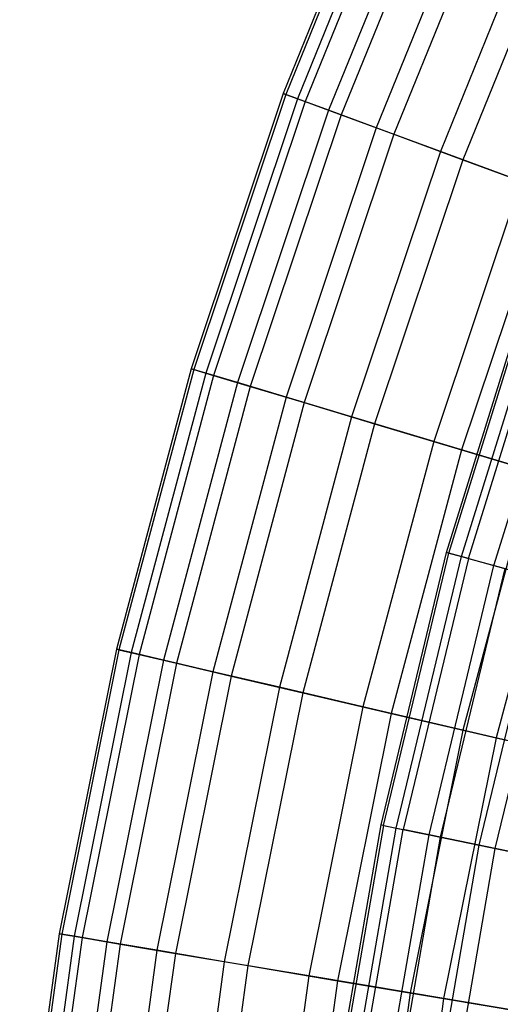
# Model space of a CAD drawing. Extents: x -8.3 to 8.8, y -6 to 6.
# Tile 14 of 177: x -5.774 to -5.157, y 0.908 to 2.173. Entities that reach past the tile are written whole.
import ezdxf

# ---------------------------------------------------------------- set-up
doc = ezdxf.new("R2010")
doc.units = 0
doc.header["$LTSCALE"] = 2.54
doc.layers.get('0').update_dxf_attribs({"linetype": 'CONTINUOUS'})

# ---------------------------------------------------------------- blocks, each defined once
blk = doc.blocks.new('DROPS_COLOR_A_STL')
at = {"color": 0}
for p, q in [((3.1743, 1.4882, 7.6576), (3.2808, 1.8322, 7.6576)), ((3.1743, 1.4882, 7.6576), (3.2808, 1.8322, 7.6576)), ((3.1773, 1.4874, 8.0263), (3.2837, 1.8312, 8.0263)), ((3.1773, 1.4874, 8.0263), (3.2837, 1.8312, 8.0263)), ((3.1936, 1.4829, 7.2894), (3.2997, 1.8257, 7.2894)), ((3.1936, 1.4829, 7.2894), (3.2997, 1.8257, 7.2894)), ((3.2024, 1.4805, 8.3941), (3.3083, 1.8227, 8.3941)), ((3.2024, 1.4805, 8.3941), (3.3083, 1.8227, 8.3941)), ((3.2351, 1.4715, 6.9232), (3.3404, 1.8117, 6.9232)), ((3.2351, 1.4715, 6.9232), (3.3404, 1.8117, 6.9232)), ((3.0901, 1.138, 7.6576), (3.1743, 1.4882, 7.6576)), ((3.0901, 1.138, 7.6576), (3.1743, 1.4882, 7.6576)), ((3.0931, 1.1374, 8.0263), (3.1773, 1.4874, 8.0263)), ((3.0931, 1.1374, 8.0263), (3.1773, 1.4874, 8.0263)), ((3.1097, 1.134, 7.2894), (3.1936, 1.4829, 7.2894)), ((3.1097, 1.134, 7.2894), (3.1936, 1.4829, 7.2894)), ((3.1773, 1.4874, 8.0263), (3.1743, 1.4882, 7.6576)), ((3.1773, 1.4874, 8.0263), (3.1743, 1.4882, 7.6576)), ((3.1743, 1.4882, 7.6576), (3.1936, 1.4829, 7.2894)), ((3.1743, 1.4882, 7.6576), (3.1936, 1.4829, 7.2894)), ((3.2024, 1.4805, 8.3941), (3.1773, 1.4874, 8.0263)), ((3.2024, 1.4805, 8.3941), (3.1773, 1.4874, 8.0263)), ((3.1936, 1.4829, 7.2894), (3.2351, 1.4715, 6.9232)), ((3.1936, 1.4829, 7.2894), (3.2351, 1.4715, 6.9232)), ((3.2024, 1.4805, 8.3941), (3.1186, 1.1321, 8.3941)), ((3.2024, 1.4805, 8.3941), (3.1186, 1.1321, 8.3941)), ((3.1518, 1.1253, 6.9232), (3.2351, 1.4715, 6.9232)), ((3.1518, 1.1253, 6.9232), (3.2351, 1.4715, 6.9232)), ((3.2024, 1.4805, 8.3941), (3.2496, 1.4675, 8.7596)), ((3.2024, 1.4805, 8.3941), (3.2496, 1.4675, 8.7596)), ((3.2351, 1.4715, 6.9232), (3.2985, 1.4541, 6.5603)), ((3.2351, 1.4715, 6.9232), (3.2985, 1.4541, 6.5603)), ((3.1666, 1.1222, 8.7596), (3.2496, 1.4675, 8.7596)), ((3.1666, 1.1222, 8.7596), (3.2496, 1.4675, 8.7596)), ((3.2162, 1.1119, 6.5603), (3.2985, 1.4541, 6.5603)), ((3.2162, 1.1119, 6.5603), (3.2985, 1.4541, 6.5603)), ((3.2368, 1.1077, 9.1213), (3.3188, 1.4485, 9.1213)), ((3.2368, 1.1077, 9.1213), (3.3188, 1.4485, 9.1213)), ((3.0285, 0.7832, 7.6576), (3.0901, 1.138, 7.6576)), ((3.0285, 0.7832, 7.6576), (3.0901, 1.138, 7.6576)), ((3.0931, 1.1374, 8.0263), (3.0315, 0.7828, 8.0263)), ((3.0931, 1.1374, 8.0263), (3.0315, 0.7828, 8.0263)), ((3.0483, 0.7804, 7.2894), (3.1097, 1.134, 7.2894)), ((3.0483, 0.7804, 7.2894), (3.1097, 1.134, 7.2894)), ((3.0573, 0.7792, 8.3941), (3.1186, 1.1321, 8.3941)), ((3.0573, 0.7792, 8.3941), (3.1186, 1.1321, 8.3941)), ((3.0931, 1.1374, 8.0263), (3.0901, 1.138, 7.6576)), ((3.0931, 1.1374, 8.0263), (3.0901, 1.138, 7.6576)), ((3.0901, 1.138, 7.6576), (3.1097, 1.134, 7.2894)), ((3.0901, 1.138, 7.6576), (3.1097, 1.134, 7.2894)), ((3.0931, 1.1374, 8.0263), (3.1186, 1.1321, 8.3941)), ((3.0931, 1.1374, 8.0263), (3.1186, 1.1321, 8.3941)), ((3.1097, 1.134, 7.2894), (3.1518, 1.1253, 6.9232)), ((3.1097, 1.134, 7.2894), (3.1518, 1.1253, 6.9232)), ((3.1666, 1.1222, 8.7596), (3.1186, 1.1321, 8.3941)), ((3.1666, 1.1222, 8.7596), (3.1186, 1.1321, 8.3941)), ((3.0909, 0.7744, 6.9232), (3.1518, 1.1253, 6.9232)), ((3.0909, 0.7744, 6.9232), (3.1518, 1.1253, 6.9232)), ((3.1058, 0.7723, 8.7596), (3.1666, 1.1222, 8.7596)), ((3.1058, 0.7723, 8.7596), (3.1666, 1.1222, 8.7596)), ((3.1518, 1.1253, 6.9232), (3.2162, 1.1119, 6.5603)), ((3.1518, 1.1253, 6.9232), (3.2162, 1.1119, 6.5603)), ((3.2368, 1.1077, 9.1213), (3.1666, 1.1222, 8.7596)), ((3.2368, 1.1077, 9.1213), (3.1666, 1.1222, 8.7596)), ((3.156, 0.7653, 6.5603), (3.2162, 1.1119, 6.5603)), ((3.156, 0.7653, 6.5603), (3.2162, 1.1119, 6.5603)), ((3.1769, 0.7623, 9.1213), (3.2368, 1.1077, 9.1213)), ((3.1769, 0.7623, 9.1213), (3.2368, 1.1077, 9.1213)), ((3.2162, 1.1119, 6.5603), (3.3027, 1.0941, 6.2023)), ((3.2162, 1.1119, 6.5603), (3.3027, 1.0941, 6.2023)), ((3.3291, 1.0886, 9.4778), (3.2368, 1.1077, 9.1213)), ((3.3291, 1.0886, 9.4778), (3.2368, 1.1077, 9.1213))]:
    blk.add_line(p, q, dxfattribs=at)
blk = doc.blocks.new('GROUP_1')
at = {"color": 0}
for p, q in [((3.0194, 8.4226, 5.8699), (2.8793, 8.0768, 5.8699)), ((3.0194, 8.4226, 5.8699), (2.8793, 8.0768, 5.8699)), ((3.0225, 8.4212, 6.2416), (2.8825, 8.0756, 6.2416)), ((3.0225, 8.4212, 6.2416), (2.8825, 8.0756, 6.2416)), ((3.0373, 8.4147, 5.4987), (2.8976, 8.07, 5.4987)), ((3.0373, 8.4147, 5.4987), (2.8976, 8.07, 5.4987)), ((3.0468, 8.4105, 6.6124), (2.9074, 8.0664, 6.6124)), ((3.0468, 8.4105, 6.6124), (2.9074, 8.0664, 6.6124)), ((3.0762, 8.3975, 5.1294), (2.9375, 8.0553, 5.1294)), ((3.0762, 8.3975, 5.1294), (2.9375, 8.0553, 5.1294)), ((3.0919, 8.3906, 6.9808), (2.9537, 8.0493, 6.9808)), ((3.0919, 8.3906, 6.9808), (2.9537, 8.0493, 6.9808)), ((3.1359, 8.3711, 4.7635), (2.9988, 8.0327, 4.7635)), ((3.1359, 8.3711, 4.7635), (2.9988, 8.0327, 4.7635)), ((3.1579, 8.3614, 7.3455), (3.0213, 8.0244, 7.3455)), ((3.1579, 8.3614, 7.3455), (3.0213, 8.0244, 7.3455)), ((3.2163, 8.3356, 4.4023), (3.0812, 8.0022, 4.4023)), ((3.2163, 8.3356, 4.4023), (3.0812, 8.0022, 4.4023)), ((3.2443, 8.3232, 7.705), (3.11, 7.9916, 7.705)), ((3.2443, 8.3232, 7.705), (3.11, 7.9916, 7.705)), ((2.8793, 8.0768, 5.8699), (2.761, 7.723, 5.8699)), ((2.8793, 8.0768, 5.8699), (2.761, 7.723, 5.8699)), ((2.8825, 8.0756, 6.2416), (2.7643, 7.722, 6.2416)), ((2.8825, 8.0756, 6.2416), (2.7643, 7.722, 6.2416)), ((2.8793, 8.0768, 5.8699), (2.8825, 8.0756, 6.2416)), ((2.8793, 8.0768, 5.8699), (2.8825, 8.0756, 6.2416)), ((2.8976, 8.07, 5.4987), (2.8793, 8.0768, 5.8699)), ((2.8976, 8.07, 5.4987), (2.8793, 8.0768, 5.8699)), ((2.8825, 8.0756, 6.2416), (2.9074, 8.0664, 6.6124)), ((2.8825, 8.0756, 6.2416), (2.9074, 8.0664, 6.6124)), ((2.8976, 8.07, 5.4987), (2.7797, 7.7173, 5.4987)), ((2.8976, 8.07, 5.4987), (2.7797, 7.7173, 5.4987)), ((2.9074, 8.0664, 6.6124), (2.7896, 7.7144, 6.6124)), ((2.9074, 8.0664, 6.6124), (2.7896, 7.7144, 6.6124)), ((2.9375, 8.0553, 5.1294), (2.8976, 8.07, 5.4987)), ((2.9375, 8.0553, 5.1294), (2.8976, 8.07, 5.4987)), ((2.9074, 8.0664, 6.6124), (2.9537, 8.0493, 6.9808)), ((2.9074, 8.0664, 6.6124), (2.9537, 8.0493, 6.9808)), ((2.9375, 8.0553, 5.1294), (2.8204, 7.7051, 5.1294)), ((2.9375, 8.0553, 5.1294), (2.8204, 7.7051, 5.1294)), ((2.9537, 8.0493, 6.9808), (2.8369, 7.7002, 6.9808)), ((2.9537, 8.0493, 6.9808), (2.8369, 7.7002, 6.9808)), ((2.9988, 8.0327, 4.7635), (2.9375, 8.0553, 5.1294)), ((2.9988, 8.0327, 4.7635), (2.9375, 8.0553, 5.1294)), ((2.9537, 8.0493, 6.9808), (3.0213, 8.0244, 7.3455)), ((2.9537, 8.0493, 6.9808), (3.0213, 8.0244, 7.3455)), ((2.9988, 8.0327, 4.7635), (2.883, 7.6863, 4.7635)), ((2.9988, 8.0327, 4.7635), (2.883, 7.6863, 4.7635)), ((3.0213, 8.0244, 7.3455), (2.906, 7.6794, 7.3455)), ((3.0213, 8.0244, 7.3455), (2.906, 7.6794, 7.3455)), ((3.0812, 8.0022, 4.4023), (2.9988, 8.0327, 4.7635)), ((3.0812, 8.0022, 4.4023), (2.9988, 8.0327, 4.7635)), ((3.0213, 8.0244, 7.3455), (3.11, 7.9916, 7.705)), ((3.0213, 8.0244, 7.3455), (3.11, 7.9916, 7.705)), ((3.0812, 8.0022, 4.4023), (2.9671, 7.6611, 4.4023)), ((3.0812, 8.0022, 4.4023), (2.9671, 7.6611, 4.4023)), ((3.1844, 7.9641, 4.0472), (3.0812, 8.0022, 4.4023)), ((3.1844, 7.9641, 4.0472), (3.0812, 8.0022, 4.4023)), ((3.11, 7.9916, 7.705), (2.9965, 7.6523, 7.705)), ((3.11, 7.9916, 7.705), (2.9965, 7.6523, 7.705)), ((3.11, 7.9916, 7.705), (3.2194, 7.9512, 8.058)), ((3.11, 7.9916, 7.705), (3.2194, 7.9512, 8.058)), ((3.1844, 7.9641, 4.0472), (3.0725, 7.6295, 4.0472)), ((3.1844, 7.9641, 4.0472), (3.0725, 7.6295, 4.0472)), ((3.2194, 7.9512, 8.058), (3.1082, 7.6187, 8.058)), ((3.2194, 7.9512, 8.058), (3.1082, 7.6187, 8.058)), ((2.761, 7.723, 5.8699), (2.6649, 7.3624, 5.8699)), ((2.761, 7.723, 5.8699), (2.6649, 7.3624, 5.8699)), ((2.7643, 7.722, 6.2416), (2.6682, 7.3616, 6.2416)), ((2.7643, 7.722, 6.2416), (2.6682, 7.3616, 6.2416)), ((2.761, 7.723, 5.8699), (2.7643, 7.722, 6.2416)), ((2.7797, 7.7173, 5.4987), (2.761, 7.723, 5.8699)), ((2.761, 7.723, 5.8699), (2.7643, 7.722, 6.2416)), ((2.7797, 7.7173, 5.4987), (2.761, 7.723, 5.8699)), ((2.7643, 7.722, 6.2416), (2.7896, 7.7144, 6.6124)), ((2.7643, 7.722, 6.2416), (2.7896, 7.7144, 6.6124)), ((2.7797, 7.7173, 5.4987), (2.6839, 7.358, 5.4987)), ((2.7797, 7.7173, 5.4987), (2.6839, 7.358, 5.4987)), ((2.7896, 7.7144, 6.6124), (2.694, 7.3556, 6.6124)), ((2.7896, 7.7144, 6.6124), (2.694, 7.3556, 6.6124)), ((2.8204, 7.7051, 5.1294), (2.7797, 7.7173, 5.4987)), ((2.8204, 7.7051, 5.1294), (2.7797, 7.7173, 5.4987)), ((2.7896, 7.7144, 6.6124), (2.8369, 7.7002, 6.9808)), ((2.7896, 7.7144, 6.6124), (2.8369, 7.7002, 6.9808)), ((2.8204, 7.7051, 5.1294), (2.7253, 7.3483, 5.1294)), ((2.8204, 7.7051, 5.1294), (2.7253, 7.3483, 5.1294)), ((2.8369, 7.7002, 6.9808), (2.7421, 7.3444, 6.9808)), ((2.8369, 7.7002, 6.9808), (2.7421, 7.3444, 6.9808)), ((2.883, 7.6863, 4.7635), (2.8204, 7.7051, 5.1294)), ((2.883, 7.6863, 4.7635), (2.8204, 7.7051, 5.1294)), ((2.8369, 7.7002, 6.9808), (2.906, 7.6794, 7.3455)), ((2.8369, 7.7002, 6.9808), (2.906, 7.6794, 7.3455)), ((2.883, 7.6863, 4.7635), (2.7889, 7.3335, 4.7635)), ((2.883, 7.6863, 4.7635), (2.7889, 7.3335, 4.7635)), ((2.9671, 7.6611, 4.4023), (2.883, 7.6863, 4.7635)), ((2.9671, 7.6611, 4.4023), (2.883, 7.6863, 4.7635)), ((2.906, 7.6794, 7.3455), (2.8123, 7.328, 7.3455)), ((2.906, 7.6794, 7.3455), (2.8123, 7.328, 7.3455)), ((2.906, 7.6794, 7.3455), (2.9965, 7.6523, 7.705)), ((2.906, 7.6794, 7.3455), (2.9965, 7.6523, 7.705)), ((2.9671, 7.6611, 4.4023), (2.8745, 7.3135, 4.4023)), ((2.9671, 7.6611, 4.4023), (2.8745, 7.3135, 4.4023)), ((3.0725, 7.6295, 4.0472), (2.9671, 7.6611, 4.4023)), ((3.0725, 7.6295, 4.0472), (2.9671, 7.6611, 4.4023)), ((2.9965, 7.6523, 7.705), (2.9044, 7.3065, 7.705)), ((2.9965, 7.6523, 7.705), (2.9044, 7.3065, 7.705)), ((2.9965, 7.6523, 7.705), (3.1082, 7.6187, 8.058)), ((2.9965, 7.6523, 7.705), (3.1082, 7.6187, 8.058)), ((3.0725, 7.6295, 4.0472), (2.9816, 7.2885, 4.0472)), ((3.0725, 7.6295, 4.0472), (2.9816, 7.2885, 4.0472)), ((3.1988, 7.5916, 3.6996), (3.0725, 7.6295, 4.0472)), ((3.1988, 7.5916, 3.6996), (3.0725, 7.6295, 4.0472)), ((3.1082, 7.6187, 8.058), (3.0179, 7.28, 8.058)), ((3.1082, 7.6187, 8.058), (3.0179, 7.28, 8.058)), ((3.1082, 7.6187, 8.058), (3.2407, 7.579, 8.403)), ((3.1082, 7.6187, 8.058), (3.2407, 7.579, 8.403)), ((3.1988, 7.5916, 3.6996), (3.11, 7.2585, 3.6996)), ((3.1988, 7.5916, 3.6996), (3.11, 7.2585, 3.6996)), ((3.2407, 7.579, 8.403), (3.1526, 7.2486, 8.403)), ((3.2407, 7.579, 8.403), (3.1526, 7.2486, 8.403)), ((2.6649, 7.3624, 5.8699), (2.5914, 6.9966, 5.8699)), ((2.6649, 7.3624, 5.8699), (2.5914, 6.9966, 5.8699)), ((2.6682, 7.3616, 6.2416), (2.5948, 6.9961, 6.2416)), ((2.6682, 7.3616, 6.2416), (2.5948, 6.9961, 6.2416)), ((2.6839, 7.358, 5.4987), (2.6107, 6.9934, 5.4987)), ((2.6839, 7.358, 5.4987), (2.6107, 6.9934, 5.4987)), ((2.694, 7.3556, 6.6124), (2.6209, 6.9917, 6.6124)), ((2.694, 7.3556, 6.6124), (2.6209, 6.9917, 6.6124)), ((2.6649, 7.3624, 5.8699), (2.6682, 7.3616, 6.2416)), ((2.6649, 7.3624, 5.8699), (2.6682, 7.3616, 6.2416)), ((2.6839, 7.358, 5.4987), (2.6649, 7.3624, 5.8699)), ((2.6839, 7.358, 5.4987), (2.6649, 7.3624, 5.8699)), ((2.6682, 7.3616, 6.2416), (2.694, 7.3556, 6.6124)), ((2.6682, 7.3616, 6.2416), (2.694, 7.3556, 6.6124)), ((2.7253, 7.3483, 5.1294), (2.6839, 7.358, 5.4987)), ((2.7253, 7.3483, 5.1294), (2.6839, 7.358, 5.4987)), ((2.694, 7.3556, 6.6124), (2.7421, 7.3444, 6.9808)), ((2.694, 7.3556, 6.6124), (2.7421, 7.3444, 6.9808)), ((2.7253, 7.3483, 5.1294), (2.6526, 6.9863, 5.1294)), ((2.7253, 7.3483, 5.1294), (2.6526, 6.9863, 5.1294)), ((2.7421, 7.3444, 6.9808), (2.6696, 6.9834, 6.9808)), ((2.7421, 7.3444, 6.9808), (2.6696, 6.9834, 6.9808)), ((2.7889, 7.3335, 4.7635), (2.7253, 7.3483, 5.1294)), ((2.7889, 7.3335, 4.7635), (2.7253, 7.3483, 5.1294)), ((2.7421, 7.3444, 6.9808), (2.8123, 7.328, 7.3455)), ((2.7421, 7.3444, 6.9808), (2.8123, 7.328, 7.3455)), ((2.7889, 7.3335, 4.7635), (2.717, 6.9754, 4.7635)), ((2.7889, 7.3335, 4.7635), (2.717, 6.9754, 4.7635)), ((2.8123, 7.328, 7.3455), (2.7407, 6.9714, 7.3455)), ((2.8123, 7.328, 7.3455), (2.7407, 6.9714, 7.3455)), ((2.8745, 7.3135, 4.4023), (2.7889, 7.3335, 4.7635)), ((2.8745, 7.3135, 4.4023), (2.7889, 7.3335, 4.7635)), ((2.8123, 7.328, 7.3455), (2.9044, 7.3065, 7.705)), ((2.8123, 7.328, 7.3455), (2.9044, 7.3065, 7.705)), ((2.8745, 7.3135, 4.4023), (2.8036, 6.9608, 4.4023)), ((2.8745, 7.3135, 4.4023), (2.8036, 6.9608, 4.4023)), ((2.9044, 7.3065, 7.705), (2.8339, 6.9557, 7.705)), ((2.9044, 7.3065, 7.705), (2.8339, 6.9557, 7.705)), ((2.9816, 7.2885, 4.0472), (2.8745, 7.3135, 4.4023)), ((2.9816, 7.2885, 4.0472), (2.8745, 7.3135, 4.4023)), ((2.9044, 7.3065, 7.705), (3.0179, 7.28, 8.058)), ((2.9044, 7.3065, 7.705), (3.0179, 7.28, 8.058)), ((2.9816, 7.2885, 4.0472), (2.9121, 6.9425, 4.0472)), ((2.9816, 7.2885, 4.0472), (2.9121, 6.9425, 4.0472)), ((3.0179, 7.28, 8.058), (2.9489, 6.9363, 8.058)), ((3.0179, 7.28, 8.058), (2.9489, 6.9363, 8.058)), ((3.11, 7.2585, 3.6996), (2.9816, 7.2885, 4.0472)), ((3.11, 7.2585, 3.6996), (2.9816, 7.2885, 4.0472)), ((3.0179, 7.28, 8.058), (3.1526, 7.2486, 8.403)), ((3.0179, 7.28, 8.058), (3.1526, 7.2486, 8.403)), ((3.11, 7.2585, 3.6996), (3.0421, 6.9206, 3.6996)), ((3.11, 7.2585, 3.6996), (3.0421, 6.9206, 3.6996)), ((3.2591, 7.2237, 3.3609), (3.11, 7.2585, 3.6996)), ((3.2591, 7.2237, 3.3609), (3.11, 7.2585, 3.6996)), ((3.1526, 7.2486, 8.403), (3.0852, 6.9133, 8.403)), ((3.1526, 7.2486, 8.403), (3.0852, 6.9133, 8.403)), ((3.1526, 7.2486, 8.403), (3.3078, 7.2123, 8.7389)), ((3.1526, 7.2486, 8.403), (3.3078, 7.2123, 8.7389)), ((2.5914, 6.9966, 5.8699), (2.5408, 6.627, 5.8699)), ((2.5914, 6.9966, 5.8699), (2.5408, 6.627, 5.8699)), ((2.5948, 6.9961, 6.2416), (2.5442, 6.6266, 6.2416)), ((2.5948, 6.9961, 6.2416), (2.5442, 6.6266, 6.2416)), ((2.6107, 6.9934, 5.4987), (2.5602, 6.6249, 5.4987)), ((2.6107, 6.9934, 5.4987), (2.5602, 6.6249, 5.4987)), ((2.6209, 6.9917, 6.6124), (2.5705, 6.6238, 6.6124)), ((2.6209, 6.9917, 6.6124), (2.5705, 6.6238, 6.6124)), ((2.5914, 6.9966, 5.8699), (2.5948, 6.9961, 6.2416)), ((2.5914, 6.9966, 5.8699), (2.5948, 6.9961, 6.2416)), ((2.6107, 6.9934, 5.4987), (2.5914, 6.9966, 5.8699)), ((2.6107, 6.9934, 5.4987), (2.5914, 6.9966, 5.8699)), ((2.5948, 6.9961, 6.2416), (2.6209, 6.9917, 6.6124)), ((2.5948, 6.9961, 6.2416), (2.6209, 6.9917, 6.6124)), ((2.6526, 6.9863, 5.1294), (2.6025, 6.6205, 5.1294)), ((2.6526, 6.9863, 5.1294), (2.6025, 6.6205, 5.1294)), ((2.6526, 6.9863, 5.1294), (2.6107, 6.9934, 5.4987)), ((2.6526, 6.9863, 5.1294), (2.6107, 6.9934, 5.4987)), ((2.6209, 6.9917, 6.6124), (2.6696, 6.9834, 6.9808)), ((2.6209, 6.9917, 6.6124), (2.6696, 6.9834, 6.9808)), ((2.717, 6.9754, 4.7635), (2.6526, 6.9863, 5.1294)), ((2.717, 6.9754, 4.7635), (2.6526, 6.9863, 5.1294)), ((2.6696, 6.9834, 6.9808), (2.6196, 6.6187, 6.9808)), ((2.6696, 6.9834, 6.9808), (2.6196, 6.6187, 6.9808)), ((2.717, 6.9754, 4.7635), (2.6675, 6.6136, 4.7635)), ((2.717, 6.9754, 4.7635), (2.6675, 6.6136, 4.7635)), ((2.6696, 6.9834, 6.9808), (2.7407, 6.9714, 7.3455)), ((2.6696, 6.9834, 6.9808), (2.7407, 6.9714, 7.3455)), ((2.8036, 6.9608, 4.4023), (2.717, 6.9754, 4.7635)), ((2.8036, 6.9608, 4.4023), (2.717, 6.9754, 4.7635)), ((2.7407, 6.9714, 7.3455), (2.6913, 6.6111, 7.3455)), ((2.7407, 6.9714, 7.3455), (2.6913, 6.6111, 7.3455)), ((2.7407, 6.9714, 7.3455), (2.8339, 6.9557, 7.705)), ((2.7407, 6.9714, 7.3455), (2.8339, 6.9557, 7.705)), ((2.8036, 6.9608, 4.4023), (2.7548, 6.6044, 4.4023)), ((2.8036, 6.9608, 4.4023), (2.7548, 6.6044, 4.4023)), ((2.9121, 6.9425, 4.0472), (2.8036, 6.9608, 4.4023)), ((2.9121, 6.9425, 4.0472), (2.8036, 6.9608, 4.4023)), ((2.8339, 6.9557, 7.705), (2.7854, 6.6012, 7.705)), ((2.8339, 6.9557, 7.705), (2.7854, 6.6012, 7.705)), ((2.8339, 6.9557, 7.705), (2.9489, 6.9363, 8.058)), ((2.8339, 6.9557, 7.705), (2.9489, 6.9363, 8.058)), ((2.9121, 6.9425, 4.0472), (2.8643, 6.5929, 4.0472)), ((2.9121, 6.9425, 4.0472), (2.8643, 6.5929, 4.0472)), ((2.9489, 6.9363, 8.058), (2.9013, 6.589, 8.058)), ((2.9489, 6.9363, 8.058), (2.9013, 6.589, 8.058)), ((3.0421, 6.9206, 3.6996), (2.9121, 6.9425, 4.0472)), ((3.0421, 6.9206, 3.6996), (2.9121, 6.9425, 4.0472)), ((2.9489, 6.9363, 8.058), (3.0852, 6.9133, 8.403)), ((2.9489, 6.9363, 8.058), (3.0852, 6.9133, 8.403)), ((3.0421, 6.9206, 3.6996), (2.9954, 6.5791, 3.6996)), ((3.0421, 6.9206, 3.6996), (2.9954, 6.5791, 3.6996)), ((3.0852, 6.9133, 8.403), (3.0388, 6.5745, 8.403)), ((3.0852, 6.9133, 8.403), (3.0388, 6.5745, 8.403)), ((3.1931, 6.8951, 3.3609), (3.0421, 6.9206, 3.6996)), ((3.1931, 6.8951, 3.3609), (3.0421, 6.9206, 3.6996)), ((3.0852, 6.9133, 8.403), (3.2424, 6.8868, 8.7389)), ((3.0852, 6.9133, 8.403), (3.2424, 6.8868, 8.7389))]:
    blk.add_line(p, q, dxfattribs=at)
blk.add_blockref('DROPS_COLOR_A_STL', (-0.0852, 5.9985, -1.8001), dxfattribs=at)

msp = doc.modelspace()

# ---------------------------------------------------------------- block references
at = {"color": 0}
msp.add_blockref('GROUP_1', (-8.3148, -5.9985, 1.8001), dxfattribs=at)

doc.saveas('drawing.dxf')
